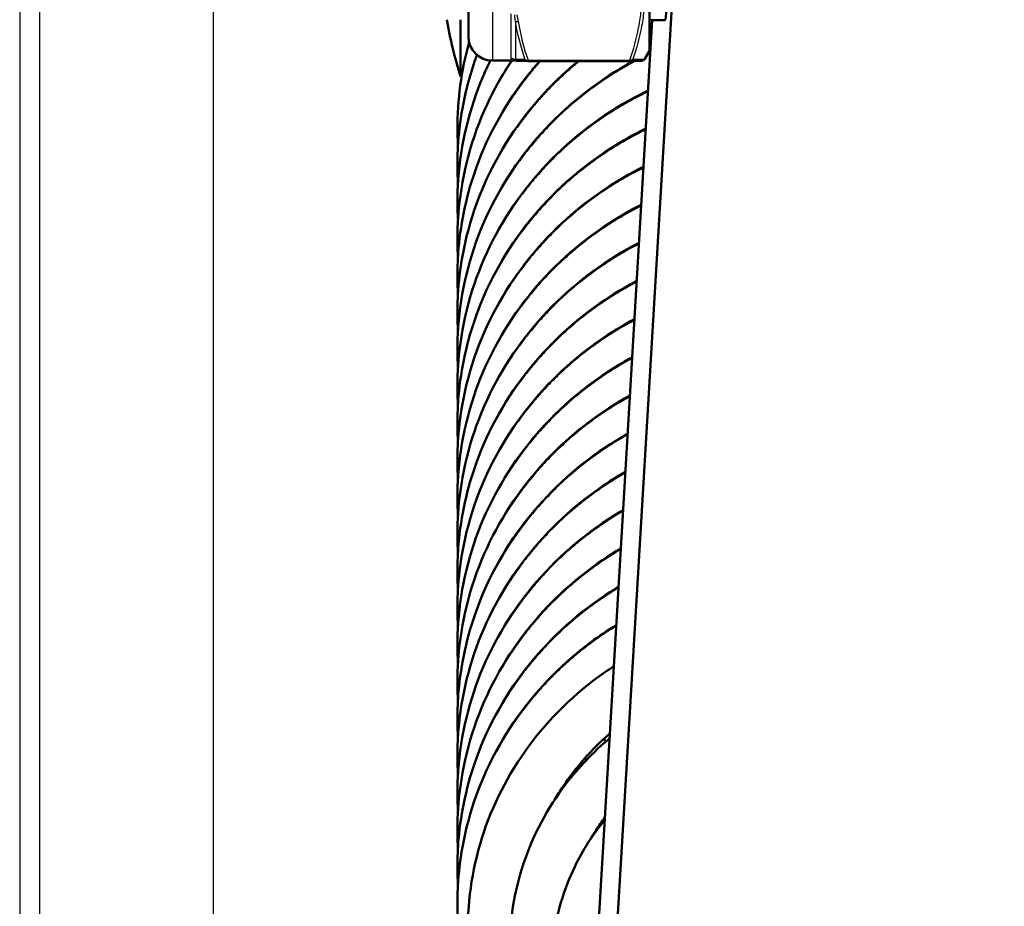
# Model space of a CAD drawing. Header units: millimetres. Extents: x 196 to 2279, y -1387 to 2348.
# Tile 61 of 82: x 303 to 365, y 1522 to 1578. Entities that reach past the tile are written whole.
import ezdxf

# ---------------------------------------------------------------- set-up
doc = ezdxf.new("R2010")
doc.units = ezdxf.units.MM
doc.header["$LTSCALE"] = 0.75
doc.layers.add('Visible', color=7, linetype='Continuous', lineweight=50)
doc.layers.add('Visible Narrow', color=7, linetype='Continuous', lineweight=25)

msp = doc.modelspace()

# ---------------------------------------------------------------- linework, layer by layer
at = {"layer": 'Visible', "extrusion": (0, 1, -2.96628e-13)}
for p, q in [((339.429, 1498.805, -556.942), (380.987, 2196.115, 278.485)), ((339.438, 1518.455, -573.038), (342.956, 1577.483, -502.318)), ((342.777, 1577.483, -475.334), (343.747, 1577.483, -475.334)), ((342.777, 1575.563, -475.334), (342.488, 1575.063, -475.334)), ((334.313, 1574.963, -475.334), (332.977, 1574.963, -475.334)), ((335.197, 1574.931, -470.54), (341.557, 1574.931, -470.54)), ((331.049, 1573.963, -779.834), (330.977, 1573.963, -779.834))]:
    msp.add_line(p, q, dxfattribs=at)
at = {"layer": 'Visible', "extrusion": (-1, 0, 0)}
for centre, radius in [((-1583.463, -475.334, -342.777), 7.9), ((-1583.463, -475.334, -331.477), 7)]:
    msp.add_arc(centre, radius, 0, 180, dxfattribs=at)
at = {"layer": 'Visible', "extrusion": (0, -2.96628e-13, -1)}
for centre, radius, start, end in [((-362.509, 1583.463, 779.834), 32.932, 343.2335, 349.59095), ((-332.977, 1576.463, 475.334), 1.5, 270, 360)]:
    msp.add_arc(centre, radius, start, end, dxfattribs=at)
at = {"layer": 'Visible', "extrusion": (1, 0, 0)}
msp.add_arc((1583.463, -779.834, 330.977), 9.5, 128.77883, 180, dxfattribs=at)
at = {"layer": 'Visible', "extrusion": (0.182291, -0.006515, 0.983223)}
for start, end in [(136.09286, 179.99994), (179.99994, 182.08176)]:
    msp.add_arc((1586.096, -359.795, -415.159), 0.2, start, end, dxfattribs=at)
at = {"layer": 'Visible', "extrusion": (0.999272, -0.024453, -0.029297)}
msp.add_ellipse((343.894, 1583.463, -475.334), major_axis=(0.228, 3.832, 4.591), ratio=0.999272, start_param=-0.875267, end_param=2.266326, dxfattribs=at)
at = {"layer": 'Visible'}
for points, knots in [([(330.824, 1569.638, -745.15), (330.803, 1569.988, -745.059), (330.792, 1570.338, -744.968), (330.781, 1572.505, -744.406), (331.03, 1574.343, -743.926), (331.52, 1576.105, -743.471)], [286.8510876, 286.8510876, 286.8510876, 286.8510876, 286.9594103, 286.9594103, 287.5227378, 287.5227378, 287.5227378, 287.5227378]), ([(330.823, 1562.719, -725.178), (330.807, 1562.995, -725.106), (330.797, 1563.272, -725.034), (330.778, 1564.411, -724.738), (330.821, 1565.276, -724.514), (331.177, 1568.36, -723.713), (331.827, 1570.575, -723.137), (333.215, 1573.414, -722.416), (333.671, 1574.204, -722.216), (334.178, 1574.963, -722.026)], [247.267762, 247.267762, 247.267762, 247.267762, 247.35357, 247.35357, 247.620816, 247.620816, 248.315467, 248.315467, 248.593423, 248.593423, 248.593423, 248.593423]), ([(330.824, 1565.036, -731.833), (330.783, 1565.734, -731.651), (330.779, 1566.434, -731.469), (330.919, 1569.334, -730.716), (331.408, 1571.55, -730.138), (332.425, 1574.067, -729.494), (332.629, 1574.521, -729.378), (332.85, 1574.969, -729.264)], [260.463061, 260.463061, 260.463061, 260.463061, 260.678758, 260.678758, 261.36302, 261.36302, 261.515838, 261.515838, 261.515838, 261.515838]), ([(330.824, 1555.817, -705.202), (330.783, 1556.515, -705.02), (330.779, 1557.215, -704.838), (330.919, 1560.116, -704.085), (331.408, 1562.331, -703.507), (333.071, 1566.447, -702.453), (334.267, 1568.399, -701.961), (337.206, 1571.798, -701.128), (338.987, 1573.288, -700.784), (341.222, 1574.621, -700.504), (341.507, 1574.782, -700.471), (341.796, 1574.937, -700.44)], [207.686726, 207.686726, 207.686726, 207.686726, 207.902424, 207.902424, 208.586685, 208.586685, 209.271171, 209.271171, 209.957471, 209.957471, 210.056085, 210.056085, 210.056085, 210.056085]), ([(330.823, 1560.416, -718.52), (330.813, 1560.599, -718.472), (330.804, 1560.782, -718.425), (330.793, 1561.155, -718.328), (330.79, 1561.345, -718.278), (330.789, 1562.106, -718.081), (330.813, 1562.678, -717.932), (331.009, 1564.967, -717.338), (331.386, 1566.682, -716.891), (332.736, 1570.411, -715.932), (333.87, 1572.417, -715.426), (335.497, 1574.43, -714.929), (335.712, 1574.683, -714.867), (335.933, 1574.931, -714.806)], [234.074428, 234.074428, 234.074428, 234.074428, 234.13111, 234.13111, 234.190082, 234.190082, 234.367132, 234.367132, 234.901992, 234.901992, 235.591246, 235.591246, 235.692427, 235.692427, 235.692427, 235.692427]), ([(330.824, 1567.333, -738.493), (330.801, 1567.716, -738.393), (330.79, 1568.099, -738.293), (330.79, 1568.571, -738.171), (330.79, 1568.661, -738.148), (330.795, 1569.02, -738.054), (330.804, 1569.29, -737.984), (330.864, 1570.369, -737.704), (330.958, 1571.177, -737.494), (331.305, 1573.106, -736.993), (331.611, 1574.227, -736.703), (332.011, 1575.316, -736.423)], [273.6567347, 273.6567347, 273.6567347, 273.6567347, 273.7751902, 273.7751902, 273.8030606, 273.8030606, 273.8866859, 273.8866859, 274.1379445, 274.1379445, 274.4934631, 274.4934631, 274.4934631, 274.4934631]), ([(330.824, 1558.114, -711.861), (330.801, 1558.497, -711.762), (330.79, 1558.88, -711.662), (330.79, 1559.352, -711.54), (330.79, 1559.442, -711.516), (330.795, 1559.802, -711.423), (330.804, 1560.071, -711.353), (330.864, 1561.15, -711.073), (330.958, 1561.959, -710.863), (331.499, 1564.966, -710.082), (332.289, 1567.14, -709.521), (334.508, 1571.045, -708.535), (335.956, 1572.832, -708.091), (337.866, 1574.538, -707.692), (338.099, 1574.737, -707.645), (338.337, 1574.931, -707.601)], [220.8804, 220.8804, 220.8804, 220.8804, 220.998855, 220.998855, 221.026726, 221.026726, 221.110351, 221.110351, 221.36161, 221.36161, 222.05651, 222.05651, 222.741244, 222.741244, 222.834055, 222.834055, 222.834055, 222.834055]), ([(342.488, 1575.063, -475.334), (342.477, 1575.044, -475.321), (342.464, 1575.028, -475.306), (342.438, 1575.005, -475.271), (342.426, 1574.996, -475.251), (342.405, 1574.984, -475.208), (342.396, 1574.98, -475.184), (342.378, 1574.972, -475.122), (342.37, 1574.97, -475.083), (342.349, 1574.964, -474.955), (342.341, 1574.963, -474.866), (342.308, 1574.958, -474.51), (342.288, 1574.957, -474.242), (342.174, 1574.949, -473.174), (342.032, 1574.944, -472.376), (341.758, 1574.936, -471.239), (341.663, 1574.934, -470.889), (341.562, 1574.931, -470.54)], [0.000068, 0.000068, 0.000068, 0.000068, 0.0076137, 0.0076137, 0.0148553, 0.0148553, 0.0225467, 0.0225467, 0.0344327, 0.0344327, 0.0612891, 0.0612891, 0.1417584, 0.1417584, 0.3836907, 0.3836907, 0.4926141, 0.4926141, 0.4926141, 0.4926141]), ([(330.823, 1553.5, -698.546), (330.807, 1553.777, -698.475), (330.797, 1554.053, -698.403), (330.778, 1555.192, -698.107), (330.821, 1556.057, -697.883), (331.177, 1559.141, -697.082), (331.827, 1561.356, -696.506), (333.795, 1565.382, -695.483), (335.128, 1567.25, -695.014), (338.301, 1570.448, -694.248), (340.185, 1571.819, -693.942), (342.375, 1572.933, -693.722), (342.534, 1573.012, -693.707), (342.694, 1573.088, -693.692)], [194.491427, 194.491427, 194.491427, 194.491427, 194.577235, 194.577235, 194.844481, 194.844481, 195.539133, 195.539133, 196.223528, 196.223528, 196.910264, 196.910264, 196.963631, 196.963631, 196.963631, 196.963631]), ([(330.823, 1551.197, -691.888), (330.813, 1551.38, -691.841), (330.804, 1551.563, -691.793), (330.793, 1551.936, -691.696), (330.79, 1552.126, -691.647), (330.789, 1552.888, -691.449), (330.813, 1553.459, -691.301), (331.009, 1555.748, -690.706), (331.386, 1557.463, -690.259), (332.736, 1561.192, -689.301), (333.87, 1563.198, -688.794), (336.699, 1566.7, -687.93), (338.428, 1568.245, -687.567), (341.048, 1569.926, -687.205), (341.789, 1570.342, -687.12), (342.553, 1570.714, -687.048)], [181.298093, 181.298093, 181.298093, 181.298093, 181.354776, 181.354776, 181.413748, 181.413748, 181.590797, 181.590797, 182.125657, 182.125657, 182.814912, 182.814912, 183.500782, 183.500782, 183.755156, 183.755156, 183.755156, 183.755156]), ([(330.824, 1548.895, -685.23), (330.801, 1549.278, -685.13), (330.79, 1549.661, -685.031), (330.79, 1550.133, -684.908), (330.79, 1550.223, -684.885), (330.795, 1550.583, -684.791), (330.804, 1550.853, -684.721), (330.864, 1551.931, -684.441), (330.958, 1552.74, -684.231), (331.499, 1555.747, -683.45), (332.289, 1557.921, -682.889), (334.508, 1561.826, -681.904), (335.956, 1563.613, -681.46), (339.061, 1566.387, -680.81), (340.683, 1567.481, -680.57), (342.411, 1568.341, -680.403)], [168.104065, 168.104065, 168.104065, 168.104065, 168.222521, 168.222521, 168.250391, 168.250391, 168.334016, 168.334016, 168.585275, 168.585275, 169.280175, 169.280175, 169.964909, 169.964909, 170.544261, 170.544261, 170.544261, 170.544261]), ([(330.824, 1546.598, -678.57), (330.783, 1547.297, -678.389), (330.779, 1547.996, -678.207), (330.919, 1550.897, -677.454), (331.408, 1553.112, -676.876), (333.071, 1557.228, -675.822), (334.267, 1559.181, -675.33), (337.206, 1562.579, -674.497), (338.987, 1564.069, -674.153), (341.374, 1565.493, -673.854), (341.817, 1565.736, -673.804), (342.27, 1565.965, -673.76)], [154.910392, 154.910392, 154.910392, 154.910392, 155.126089, 155.126089, 155.81035, 155.81035, 156.494836, 156.494836, 157.181136, 157.181136, 157.333148, 157.333148, 157.333148, 157.333148]), ([(330.823, 1544.281, -671.915), (330.807, 1544.558, -671.843), (330.797, 1544.835, -671.771), (330.778, 1545.974, -671.476), (330.821, 1546.838, -671.251), (331.177, 1549.922, -670.45), (331.827, 1552.137, -669.875), (333.795, 1556.163, -668.851), (335.128, 1558.031, -668.383), (338.278, 1561.206, -667.622), (340.13, 1562.56, -667.32), (342.128, 1563.589, -667.116)], [141.715093, 141.715093, 141.715093, 141.715093, 141.800901, 141.800901, 142.068147, 142.068147, 142.762798, 142.762798, 143.447194, 143.447194, 144.123906, 144.123906, 144.123906, 144.123906]), ([(330.823, 1541.978, -665.257), (330.813, 1542.161, -665.209), (330.804, 1542.344, -665.162), (330.793, 1542.717, -665.065), (330.79, 1542.907, -665.016), (330.789, 1543.669, -664.818), (330.813, 1544.241, -664.669), (331.009, 1546.53, -664.075), (331.386, 1548.244, -663.628), (332.736, 1551.974, -662.67), (333.87, 1553.979, -662.163), (336.699, 1557.481, -661.298), (338.428, 1559.026, -660.936), (340.871, 1560.594, -660.598), (341.422, 1560.914, -660.532), (341.986, 1561.209, -660.473)], [128.521758, 128.521758, 128.521758, 128.521758, 128.578441, 128.578441, 128.637413, 128.637413, 128.814462, 128.814462, 129.349322, 129.349322, 130.038577, 130.038577, 130.724447, 130.724447, 130.915479, 130.915479, 130.915479, 130.915479]), ([(330.824, 1539.676, -658.598), (330.801, 1540.059, -658.499), (330.79, 1540.442, -658.399), (330.79, 1540.914, -658.277), (330.79, 1541.004, -658.253), (330.795, 1541.364, -658.16), (330.804, 1541.634, -658.09), (330.864, 1542.713, -657.81), (330.958, 1543.521, -657.6), (331.499, 1546.528, -656.819), (332.289, 1548.702, -656.258), (334.508, 1552.608, -655.272), (335.956, 1554.395, -654.828), (338.905, 1557.028, -654.212), (340.328, 1558.019, -653.992), (341.845, 1558.829, -653.829)], [115.327731, 115.327731, 115.327731, 115.327731, 115.446186, 115.446186, 115.474056, 115.474056, 115.557682, 115.557682, 115.80894, 115.80894, 116.503841, 116.503841, 117.188575, 117.188575, 117.704149, 117.704149, 117.704149, 117.704149]), ([(330.824, 1537.379, -651.939), (330.783, 1538.078, -651.757), (330.779, 1538.777, -651.575), (330.919, 1541.678, -650.822), (331.408, 1543.894, -650.244), (333.071, 1548.009, -649.19), (334.267, 1549.962, -648.698), (337.206, 1553.36, -647.866), (338.987, 1554.851, -647.521), (341.191, 1556.165, -647.245), (341.445, 1556.31, -647.216), (341.703, 1556.449, -647.187)], [102.134057, 102.134057, 102.134057, 102.134057, 102.349754, 102.349754, 103.034016, 103.034016, 103.718501, 103.718501, 104.404801, 104.404801, 104.492776, 104.492776, 104.492776, 104.492776]), ([(330.823, 1535.063, -645.284), (330.807, 1535.339, -645.212), (330.797, 1535.616, -645.14), (330.778, 1536.755, -644.844), (330.821, 1537.619, -644.62), (331.177, 1540.704, -643.819), (331.827, 1542.918, -643.243), (333.795, 1546.944, -642.22), (335.128, 1548.812, -641.752), (338.129, 1551.837, -641.027), (339.78, 1553.081, -640.747), (341.561, 1554.067, -640.545)], [88.938758, 88.938758, 88.938758, 88.938758, 89.024566, 89.024566, 89.291812, 89.291812, 89.986463, 89.986463, 90.670859, 90.670859, 91.283043, 91.283043, 91.283043, 91.283043]), ([(330.823, 1532.759, -638.626), (330.813, 1532.942, -638.578), (330.804, 1533.125, -638.531), (330.793, 1533.498, -638.434), (330.79, 1533.688, -638.384), (330.789, 1534.45, -638.187), (330.813, 1535.022, -638.038), (331.009, 1537.311, -637.444), (331.386, 1539.025, -636.997), (332.736, 1542.755, -636.038), (333.87, 1544.761, -635.532), (336.699, 1548.262, -634.667), (338.428, 1549.807, -634.304), (340.691, 1551.26, -633.992), (341.052, 1551.476, -633.946), (341.419, 1551.682, -633.904)], [75.745424, 75.745424, 75.745424, 75.745424, 75.802106, 75.802106, 75.861078, 75.861078, 76.038128, 76.038128, 76.572987, 76.572987, 77.262242, 77.262242, 77.948113, 77.948113, 78.07456, 78.07456, 78.07456, 78.07456]), ([(330.824, 1530.458, -631.967), (330.801, 1530.84, -631.868), (330.79, 1531.223, -631.768), (330.79, 1531.695, -631.646), (330.79, 1531.785, -631.622), (330.795, 1532.145, -631.529), (330.804, 1532.415, -631.459), (330.864, 1533.494, -631.179), (330.958, 1534.302, -630.969), (331.499, 1537.309, -630.188), (332.289, 1539.483, -629.627), (334.508, 1543.389, -628.641), (335.956, 1545.176, -628.197), (338.745, 1547.667, -627.614), (339.972, 1548.548, -627.417), (341.276, 1549.296, -627.262)], [62.551396, 62.551396, 62.551396, 62.551396, 62.669851, 62.669851, 62.697722, 62.697722, 62.781347, 62.781347, 63.032606, 63.032606, 63.727506, 63.727506, 64.41224, 64.41224, 64.862905, 64.862905, 64.862905, 64.862905]), ([(330.824, 1528.16, -625.308), (330.783, 1528.859, -625.126), (330.779, 1529.559, -624.944), (330.919, 1532.459, -624.191), (331.408, 1534.675, -623.613), (333.071, 1538.791, -622.559), (334.267, 1540.743, -622.067), (337.206, 1544.141, -621.234), (338.987, 1545.632, -620.89), (341.005, 1546.835, -620.637), (341.07, 1546.873, -620.629), (341.134, 1546.911, -620.622)], [49.357722, 49.357722, 49.357722, 49.357722, 49.573419, 49.573419, 50.257681, 50.257681, 50.942167, 50.942167, 51.628467, 51.628467, 51.651028, 51.651028, 51.651028, 51.651028]), ([(330.823, 1525.844, -618.652), (330.807, 1526.12, -618.581), (330.797, 1526.397, -618.509), (330.778, 1527.536, -618.213), (330.821, 1528.401, -617.989), (331.177, 1531.485, -617.188), (331.827, 1533.699, -616.612), (333.795, 1537.726, -615.589), (335.128, 1539.593, -615.12), (337.977, 1542.465, -614.432), (339.428, 1543.593, -614.176), (340.992, 1544.522, -613.981)], [36.162423, 36.162423, 36.162423, 36.162423, 36.248231, 36.248231, 36.515477, 36.515477, 37.210129, 37.210129, 37.894524, 37.894524, 38.441007, 38.441007, 38.441007, 38.441007]), ([(330.823, 1523.541, -611.994), (330.813, 1523.724, -611.947), (330.804, 1523.906, -611.899), (330.793, 1524.279, -611.802), (330.79, 1524.47, -611.753), (330.789, 1525.231, -611.555), (330.813, 1525.803, -611.407), (331.009, 1528.092, -610.812), (331.386, 1529.807, -610.365), (332.736, 1533.536, -609.407), (333.87, 1535.542, -608.9), (336.699, 1539.043, -608.036), (338.428, 1540.588, -607.673), (340.507, 1541.923, -607.386), (340.678, 1542.029, -607.363), (340.849, 1542.132, -607.341)], [22.969089, 22.969089, 22.969089, 22.969089, 23.025772, 23.025772, 23.084743, 23.084743, 23.261793, 23.261793, 23.796653, 23.796653, 24.485907, 24.485907, 25.171778, 25.171778, 25.232221, 25.232221, 25.232221, 25.232221]), ([(331.581, 1516.853, -606.474), (331.059, 1518.648, -606.01), (330.79, 1520.527, -605.521), (330.79, 1522.477, -605.014), (330.79, 1522.567, -604.991), (330.795, 1522.926, -604.897), (330.804, 1523.196, -604.827), (330.864, 1524.275, -604.547), (330.958, 1525.083, -604.337), (331.499, 1528.091, -603.556), (332.289, 1530.264, -602.995), (334.508, 1534.17, -602.01), (335.956, 1535.957, -601.566), (338.583, 1538.303, -601.016), (339.614, 1539.068, -600.844), (340.707, 1539.739, -600.702)], [9.316944, 9.316944, 9.316944, 9.316944, 9.893517, 9.893517, 9.921387, 9.921387, 10.005012, 10.005012, 10.256271, 10.256271, 10.951171, 10.951171, 11.635905, 11.635905, 12.020374, 12.020374, 12.020374, 12.020374]), ([(331.851, 1516.853, -600.185), (331.756, 1517.297, -600.058), (331.678, 1517.743, -599.931), (331.328, 1520.278, -599.207), (331.397, 1522.438, -598.589), (332.237, 1526.586, -597.404), (333.024, 1528.625, -596.822), (335.209, 1532.331, -595.774), (336.641, 1534.041, -595.294), (339.004, 1536.085, -594.734), (339.76, 1536.653, -594.58), (340.554, 1537.17, -594.443)], [41.865546, 41.865546, 41.865546, 41.865546, 42.006322, 42.006322, 42.663384, 42.663384, 43.32474, 43.32474, 43.991692, 43.991692, 44.27701, 44.27701, 44.27701, 44.27701]), ([(334.284, 1516.853, -596.425), (334.142, 1517.695, -596.192), (334.065, 1518.547, -595.956), (334.034, 1521.238, -595.21), (334.331, 1523.107, -594.691), (335.513, 1526.628, -593.717), (336.418, 1528.324, -593.251), (338.353, 1530.855, -592.564), (339.273, 1531.812, -592.307), (340.285, 1532.661, -592.083)], [30.03503, 30.03503, 30.03503, 30.03503, 30.299004, 30.299004, 30.872673, 30.872673, 31.450941, 31.450941, 31.8506, 31.8506, 31.8506, 31.8506]), ([(340.304, 1532.978, -594.928), (339.183, 1531.994, -595.248), (338.189, 1530.867, -595.622), (337.193, 1529.381, -596.122), (337.019, 1529.104, -596.215), (336.854, 1528.823, -596.31)], [1.2716493, 1.2716493, 1.2716493, 1.2716493, 1.7273983, 1.7273983, 1.829045, 1.829045, 1.829045, 1.829045]), ([(336.756, 1516.853, -592.681), (336.637, 1517.931, -592.395), (336.642, 1519.025, -592.104), (336.959, 1521.666, -591.402), (337.42, 1523.226, -590.988), (338.616, 1525.69, -590.338), (339.247, 1526.674, -590.081), (339.982, 1527.575, -589.848)], [19.837866, 19.837866, 19.837866, 19.837866, 20.172512, 20.172512, 20.663254, 20.663254, 21.016927, 21.016927, 21.016927, 21.016927]), ([(339.991, 1527.728, -592.897), (339.799, 1527.47, -592.983), (339.615, 1527.207, -593.071), (339.326, 1526.757, -593.221), (339.213, 1526.573, -593.283), (339.105, 1526.386, -593.346)], [11.8155455, 11.8155455, 11.8155455, 11.8155455, 11.9150736, 11.9150736, 11.9823279, 11.9823279, 11.9823279, 11.9823279])]:
    msp.add_open_spline(points, degree=3, knots=knots, dxfattribs=at)
for points in [[(334.496, 1574.953, -473.823), (334.411, 1574.956, -474.274), (334.357, 1574.959, -474.731), (334.316, 1574.963, -475.189)], [(334.565, 1574.951, -473.463), (334.546, 1574.952, -473.584), (334.526, 1574.952, -473.704), (334.504, 1574.953, -473.824)], [(335.187, 1574.932, -470.574), (334.924, 1574.938, -471.481), (334.713, 1574.944, -472.401), (334.583, 1574.95, -473.338)], [(341.562, 1574.931, -470.54), (341.56, 1574.931, -470.54), (341.558, 1574.931, -470.54), (341.557, 1574.931, -470.541)], [(341.747, 1575.045, -470.548), (341.71, 1574.979, -470.533), (341.637, 1574.933, -470.53), (341.562, 1574.931, -470.54)], [(342.672, 1575.381, -700.353), (342.726, 1575.407, -700.348), (342.781, 1575.433, -700.343), (342.836, 1575.459, -700.338)], [(339.912, 1532.623, -675.47), (339.966, 1532.576, -675.483), (340.02, 1532.529, -675.496), (340.075, 1532.482, -675.509)], [(338.75, 1531.431, -668.502), (338.784, 1531.395, -668.512), (338.819, 1531.359, -668.522), (338.853, 1531.323, -668.532)], [(337.78, 1530.229, -661.527), (337.797, 1530.208, -661.533), (337.815, 1530.186, -661.539), (337.832, 1530.165, -661.546)], [(336.968, 1529.014, -654.55), (336.97, 1529.011, -654.551), (336.972, 1529.007, -654.552), (336.975, 1529.004, -654.553)], [(339.132, 1526.432, -655.297), (339.132, 1526.431, -655.297), (339.133, 1526.431, -655.297), (339.134, 1526.43, -655.297)]]:
    msp.add_open_spline(points, degree=3, dxfattribs=at)
at = {"layer": 'Visible Narrow', "extrusion": (0, 1, -2.96628e-13)}
for p, q in [((303.461, 1674.155, -948.225), (303.461, 1492.772, -948.225)), ((304.728, 1494.038, -928.23), (304.728, 1672.889, -928.23)), ((315.537, 1672.889, -916.471), (315.537, 1494.038, -916.471)), ((335.197, 1574.981, -470.454), (341.557, 1574.981, -470.454))]:
    msp.add_line(p, q, dxfattribs=at)
at = {"layer": 'Visible Narrow', "extrusion": (1, 0, 0)}
for centre, radius, start, end in [((1583.463, -475.334, 332.977), 8.5, 0, 180), ((1583.463, -475.334, 334.41), 8.65, 134.26921, 166.49009)]:
    msp.add_arc(centre, radius, start, end, dxfattribs=at)
at = {"layer": 'Visible Narrow', "extrusion": (-1, 0, 0)}
msp.add_arc((-1583.463, -475.334, -334.15), 8.5, 10.3061, 48.93461, dxfattribs=at)
at = {"layer": 'Visible Narrow', "extrusion": (-0.137281, 0.854525, 0.500939)}
msp.add_arc((-580.567, -1159.734, 1067.031), 0.2, 24.4363, 85.39892, dxfattribs=at)
at = {"layer": 'Visible Narrow', "extrusion": (-4.36942e-13, 0.178907, 0.983866)}
msp.add_arc((-334.15, -1634.156, -184.372), 0.3, 224.99611, 270, dxfattribs=at)
at = {"layer": 'Visible Narrow', "extrusion": (0.137281, -0.006563, 0.99051)}
msp.add_arc((1589.331, -321.578, -433.251), 0.2, 121.80074, 182.76336, dxfattribs=at)
at = {"layer": 'Visible Narrow', "extrusion": (-1, -7.10543e-13, 3.01632e-12)}
msp.add_arc((-1575.031, -470.54, -335.197), 0.1, 0, 59.62034, dxfattribs=at)
at = {"layer": 'Visible Narrow', "extrusion": (-1, -3.55271e-13, -2.88653e-11)}
msp.add_arc((-1575.031, -470.54, -341.557), 0.1, 0, 59.62033, dxfattribs=at)
at = {"layer": 'Visible Narrow'}
for points, knots in [([(341.557, 1574.981, -470.454), (341.784, 1575.654, -470.059), (341.972, 1576.332, -469.661), (342.104, 1577.019, -469.259), (342.107, 1577.03, -469.252), (342.109, 1577.041, -469.246), (342.111, 1577.052, -469.24), (342.175, 1577.394, -469.039), (342.226, 1577.738, -468.837), (342.261, 1578.085, -468.634), (342.261, 1578.092, -468.63), (342.262, 1578.099, -468.626), (342.263, 1578.106, -468.622), (342.297, 1578.457, -468.416), (342.315, 1578.813, -468.207), (342.315, 1579.166, -468), (342.315, 1579.88, -467.581), (342.242, 1580.585, -467.168), (342.11, 1581.283, -466.759), (342.108, 1581.29, -466.755), (342.107, 1581.298, -466.751), (342.105, 1581.305, -466.746), (341.974, 1581.993, -466.343), (341.785, 1582.673, -465.944), (341.557, 1583.349, -465.548)], [0.000059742, 0.000059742, 0.000059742, 0.000059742, 0.002480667, 0.002480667, 0.002480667, 0.002519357, 0.002519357, 0.002519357, 0.003724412, 0.003724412, 0.003724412, 0.003749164, 0.003749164, 0.003749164, 0.004971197, 0.004971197, 0.004971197, 0.007438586, 0.007438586, 0.007438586, 0.007465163, 0.007465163, 0.007465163, 0.009898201, 0.009898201, 0.009898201, 0.009898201]), ([(341.747, 1583.399, -465.65), (341.973, 1582.717, -466.046), (342.159, 1582.03, -466.445), (342.416, 1580.643, -467.252), (342.487, 1579.942, -467.661), (342.489, 1578.88, -468.284), (342.472, 1578.524, -468.493), (342.405, 1577.818, -468.909), (342.355, 1577.466, -469.116), (342.161, 1576.415, -469.736), (341.974, 1575.726, -470.144), (341.747, 1575.045, -470.548)], [0, 0, 0, 0, 0.002438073, 0.002438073, 0.004876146, 0.004876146, 0.006095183, 0.006095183, 0.007314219, 0.007314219, 0.009752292, 0.009752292, 0.009752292, 0.009752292]), ([(334.41, 1577.425, -469.14), (334.399, 1577.533, -469.062), (334.386, 1577.641, -468.985), (334.372, 1577.75, -468.909), (334.369, 1577.774, -468.892), (334.365, 1577.798, -468.876), (334.362, 1577.822, -468.859)], [0, 0, 0, 0, 0.0004000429, 0.0004000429, 0.0004000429, 0.0004882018, 0.0004882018, 0.0004882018, 0.0004882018]), ([(334.362, 1575.014, -473.798), (334.377, 1575.023, -473.665), (334.39, 1575.034, -473.533), (334.402, 1575.045, -473.401), (334.405, 1575.047, -473.372), (334.407, 1575.05, -473.342), (334.41, 1575.053, -473.313)], [0, 0, 0, 0, 0.000400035, 0.000400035, 0.000400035, 0.0004882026, 0.0004882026, 0.0004882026, 0.0004882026]), ([(341.557, 1574.981, -470.454), (341.598, 1574.976, -470.457), (341.637, 1574.981, -470.468), (341.67, 1574.993, -470.485), (341.703, 1575.004, -470.502), (341.729, 1575.023, -470.524), (341.747, 1575.045, -470.548)], [0.0000000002, 0.0000000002, 0.0000000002, 0.0000000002, 0.0001165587, 0.0001165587, 0.0001165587, 0.0002331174, 0.0002331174, 0.0002331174, 0.0002331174]), ([(341.747, 1575.045, -470.548), (341.973, 1575.047, -471.336), (342.159, 1575.048, -472.131), (342.414, 1575.054, -473.725), (342.485, 1575.058, -474.525), (342.488, 1575.063, -475.334)], [0, 0, 0, 0, 0.002438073, 0.002438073, 0.004843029, 0.004843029, 0.004843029, 0.004843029])]:
    msp.add_open_spline(points, degree=3, knots=knots, dxfattribs=at)
for points in [[(335.007, 1575.045, -470.548), (334.747, 1575.826, -470.085), (334.538, 1576.62, -469.615), (334.41, 1577.425, -469.14)], [(334.504, 1577.814, -468.793), (334.534, 1577.674, -468.875), (334.56, 1577.534, -468.957), (334.583, 1577.394, -469.039)], [(334.583, 1577.394, -469.039), (334.714, 1576.576, -469.519), (334.929, 1575.773, -469.989), (335.197, 1574.981, -470.454)], [(334.313, 1574.963, -475.334), (334.218, 1574.963, -474.829), (334.15, 1575.008, -474.32), (334.15, 1575.101, -473.813)], [(334.316, 1574.963, -475.189), (334.303, 1574.964, -474.724), (334.312, 1574.981, -474.259), (334.362, 1575.014, -473.798)], [(334.315, 1574.963, -475.345), (334.314, 1574.963, -475.341), (334.313, 1574.963, -475.338), (334.313, 1574.963, -475.334)], [(334.41, 1575.053, -473.313), (334.538, 1575.049, -472.378), (334.747, 1575.047, -471.455), (335.007, 1575.045, -470.548)], [(335.197, 1574.931, -470.541), (335.119, 1574.931, -470.53), (335.044, 1574.978, -470.533), (335.007, 1575.045, -470.548)], [(335.007, 1575.045, -470.548), (335.045, 1574.998, -470.498), (335.119, 1574.972, -470.459), (335.197, 1574.981, -470.454)]]:
    msp.add_open_spline(points, degree=3, dxfattribs=at)
for points, weights, knots in [([(331.523, 1576.094, -743.328), (331.413, 1575.701, -743.44), (331.319, 1575.305, -743.554), (330.79, 1573.074, -744.195), (330.79, 1570.786, -744.852)], [0.995903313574, 0.997749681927, 1, 0.987463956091, 0.987463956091], [-0.990551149, -0.990551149, -0.990551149, -0.99025974, -0.99025974, -0.988636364, -0.988636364, -0.988636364]), ([(332.018, 1575.31, -736.236), (331.597, 1574.174, -736.559), (331.319, 1573, -736.896), (330.79, 1570.769, -737.537), (330.79, 1568.481, -738.194)], [0.990238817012, 0.993361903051, 1, 0.987463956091, 0.987463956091], [-0.945664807, -0.945664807, -0.945664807, -0.944805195, -0.944805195, -0.943181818, -0.943181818, -0.943181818]), ([(332.867, 1574.967, -729.024), (331.845, 1572.913, -729.601), (331.319, 1570.695, -730.238), (330.79, 1568.464, -730.879), (330.79, 1566.176, -731.536)], [0.987464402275, 0.987538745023, 1, 0.987463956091, 0.987463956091], [-0.900964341, -0.900964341, -0.900964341, -0.899350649, -0.899350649, -0.897727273, -0.897727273, -0.897727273]), ([(334.208, 1574.963, -721.725), (332.156, 1571.92, -722.567), (331.319, 1568.391, -723.58), (330.79, 1566.16, -724.221), (330.79, 1563.871, -724.879)], [0.991543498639, 0.980312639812, 1, 0.987463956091, 0.987463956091], [-0.856445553, -0.856445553, -0.856445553, -0.853896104, -0.853896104, -0.852272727, -0.852272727, -0.852272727]), ([(341.949, 1574.942, -699.962), (338.108, 1572.928, -700.416), (335.393, 1569.636, -701.315), (332.39, 1565.996, -702.309), (331.319, 1561.477, -703.607), (330.79, 1559.246, -704.248), (330.79, 1556.957, -704.905)], [0.995745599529, 0.977274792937, 1, 0.974927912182, 1, 0.987463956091, 0.987463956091], [-0.723722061, -0.723722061, -0.723722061, -0.720779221, -0.720779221, -0.717532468, -0.717532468, -0.715909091, -0.715909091, -0.715909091]), ([(335.984, 1574.931, -714.444), (335.681, 1574.595, -714.535), (335.393, 1574.246, -714.631), (332.39, 1570.605, -715.624), (331.319, 1566.086, -716.923), (330.79, 1563.855, -717.563), (330.79, 1561.567, -718.221)], [0.995563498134, 0.997540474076, 1, 0.974927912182, 1, 0.987463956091, 0.987463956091], [-0.812006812, -0.812006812, -0.812006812, -0.811688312, -0.811688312, -0.808441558, -0.808441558, -0.806818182, -0.806818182, -0.806818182]), ([(338.419, 1574.931, -707.181), (336.747, 1573.583, -707.524), (335.393, 1571.941, -707.973), (332.39, 1568.3, -708.967), (331.319, 1563.781, -710.265), (330.79, 1561.55, -710.906), (330.79, 1559.262, -711.563)], [0.987555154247, 0.988533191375, 1, 0.974927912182, 1, 0.987463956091, 0.987463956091], [-0.76771868, -0.76771868, -0.76771868, -0.766233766, -0.766233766, -0.762987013, -0.762987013, -0.761363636, -0.761363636, -0.761363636]), ([(342.831, 1575.379, -699.865), (342.783, 1575.356, -699.87), (342.735, 1575.333, -699.875), (342.672, 1575.304, -699.882), (342.609, 1575.274, -699.888)], [0.999437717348, 0.999715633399, 1, 0.999628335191, 0.999267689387], [-0.72406279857, -0.72406279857, -0.72406279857, -0.72402597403, -0.72402597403, -0.72397784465, -0.72397784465, -0.72397784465]), ([(342.69, 1573.007, -693.222), (338.379, 1570.952, -693.669), (335.393, 1567.331, -694.657), (332.39, 1563.691, -695.651), (331.319, 1559.172, -696.949), (330.79, 1556.941, -697.59), (330.79, 1554.653, -698.247)], [0.999733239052, 0.975062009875, 1, 0.974927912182, 1, 0.987463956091, 0.987463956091], [-0.678554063, -0.678554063, -0.678554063, -0.675324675, -0.675324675, -0.672077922, -0.672077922, -0.670454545, -0.670454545, -0.670454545]), ([(342.548, 1570.634, -686.579), (338.328, 1568.585, -687.028), (335.393, 1565.027, -687.999), (332.39, 1561.386, -688.993), (331.319, 1556.867, -690.291), (330.79, 1554.636, -690.932), (330.79, 1552.348, -691.589)], [0.998916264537, 0.975482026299, 1, 0.974927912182, 1, 0.987463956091, 0.987463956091], [-0.633045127, -0.633045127, -0.633045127, -0.62987013, -0.62987013, -0.626623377, -0.626623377, -0.625, -0.625, -0.625]), ([(342.407, 1568.26, -679.936), (338.276, 1566.217, -680.387), (335.393, 1562.722, -681.341), (332.39, 1559.082, -682.335), (331.319, 1554.562, -683.633), (330.79, 1552.331, -684.274), (330.79, 1550.043, -684.932)], [0.998124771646, 0.975903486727, 1, 0.974927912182, 1, 0.987463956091, 0.987463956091], [-0.587536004, -0.587536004, -0.587536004, -0.584415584, -0.584415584, -0.581168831, -0.581168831, -0.579545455, -0.579545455, -0.579545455]), ([(342.265, 1565.885, -673.294), (338.224, 1563.85, -673.746), (335.393, 1560.417, -674.684), (332.39, 1556.777, -675.677), (331.319, 1552.258, -676.976), (330.79, 1550.027, -677.616), (330.79, 1547.739, -678.274)], [0.997358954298, 0.976326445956, 1, 0.974927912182, 1, 0.987463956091, 0.987463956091], [-0.542026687, -0.542026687, -0.542026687, -0.538961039, -0.538961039, -0.535714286, -0.535714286, -0.534090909, -0.534090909, -0.534090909]), ([(342.123, 1563.508, -666.653), (338.172, 1561.482, -667.106), (335.393, 1558.113, -668.026), (332.39, 1554.472, -669.02), (331.319, 1549.953, -670.318), (330.79, 1547.722, -670.959), (330.79, 1545.434, -671.616)], [0.99661901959, 0.976750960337, 1, 0.974927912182, 1, 0.987463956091, 0.987463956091], [-0.496517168, -0.496517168, -0.496517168, -0.493506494, -0.493506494, -0.49025974, -0.49025974, -0.488636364, -0.488636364, -0.488636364]), ([(341.982, 1561.13, -660.011), (338.12, 1559.114, -660.465), (335.393, 1555.808, -661.368), (332.39, 1552.167, -662.362), (331.319, 1547.648, -663.66), (330.79, 1545.417, -664.301), (330.79, 1543.129, -664.958)], [0.995905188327, 0.977177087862, 1, 0.974927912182, 1, 0.987463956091, 0.987463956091], [-0.45100744, -0.45100744, -0.45100744, -0.448051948, -0.448051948, -0.444805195, -0.444805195, -0.443181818, -0.443181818, -0.443181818]), ([(341.84, 1558.751, -653.37), (338.068, 1556.746, -653.825), (335.393, 1553.503, -654.71), (332.39, 1549.863, -655.704), (331.319, 1545.344, -657.002), (330.79, 1543.113, -657.643), (330.79, 1540.824, -658.3)], [0.995217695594, 0.977604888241, 1, 0.974927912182, 1, 0.987463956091, 0.987463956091], [-0.405497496, -0.405497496, -0.405497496, -0.402597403, -0.402597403, -0.399350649, -0.399350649, -0.397727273, -0.397727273, -0.397727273]), ([(341.698, 1556.37, -646.73), (338.015, 1554.378, -647.184), (335.393, 1551.198, -648.052), (332.39, 1547.558, -649.046), (331.319, 1543.039, -650.344), (330.79, 1540.808, -650.985), (330.79, 1538.52, -651.642)], [0.99455679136, 0.978034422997, 1, 0.974927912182, 1, 0.987463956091, 0.987463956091], [-0.359987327, -0.359987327, -0.359987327, -0.357142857, -0.357142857, -0.353896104, -0.353896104, -0.352272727, -0.352272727, -0.352272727]), ([(341.556, 1553.988, -640.09), (337.963, 1552.009, -640.544), (335.393, 1548.894, -641.394), (332.39, 1545.253, -642.388), (331.319, 1540.734, -643.686), (330.79, 1538.503, -644.327), (330.79, 1536.215, -644.985)], [0.993922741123, 0.978465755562, 1, 0.974927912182, 1, 0.987463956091, 0.987463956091], [-0.314476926, -0.314476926, -0.314476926, -0.311688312, -0.311688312, -0.308441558, -0.308441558, -0.306818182, -0.306818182, -0.306818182]), ([(341.414, 1551.604, -633.45), (337.91, 1549.64, -633.903), (335.393, 1546.589, -634.737), (332.39, 1542.949, -635.73), (331.319, 1538.429, -637.029), (330.79, 1536.199, -637.669), (330.79, 1533.91, -638.327)], [0.993315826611, 0.978898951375, 1, 0.974927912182, 1, 0.987463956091, 0.987463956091], [-0.268966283, -0.268966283, -0.268966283, -0.266233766, -0.266233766, -0.262987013, -0.262987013, -0.261363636, -0.261363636, -0.261363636]), ([(341.272, 1549.219, -626.811), (337.857, 1547.271, -627.263), (335.393, 1544.284, -628.079), (332.39, 1540.644, -629.073), (331.319, 1536.125, -630.371), (330.79, 1533.894, -631.012), (330.79, 1531.606, -631.669)], [0.992736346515, 0.979334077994, 1, 0.974927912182, 1, 0.987463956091, 0.987463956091], [-0.22345539, -0.22345539, -0.22345539, -0.220779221, -0.220779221, -0.217532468, -0.217532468, -0.215909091, -0.215909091, -0.215909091]), ([(341.13, 1546.833, -620.172), (337.804, 1544.902, -620.623), (335.393, 1541.98, -621.421), (332.39, 1538.339, -622.415), (331.319, 1533.82, -623.713), (330.79, 1531.589, -624.354), (330.79, 1529.301, -625.011)], [0.992184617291, 0.979771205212, 1, 0.974927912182, 1, 0.987463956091, 0.987463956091], [-0.177944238, -0.177944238, -0.177944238, -0.175324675, -0.175324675, -0.172077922, -0.172077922, -0.170454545, -0.170454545, -0.170454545]), ([(340.987, 1544.445, -613.534), (337.75, 1542.533, -613.983), (335.393, 1539.675, -614.763), (332.39, 1536.035, -615.757), (331.319, 1531.515, -617.055), (330.79, 1529.284, -617.696), (330.79, 1526.996, -618.353)], [0.99166097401, 0.980210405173, 1, 0.974927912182, 1, 0.987463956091, 0.987463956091], [-0.132432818, -0.132432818, -0.132432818, -0.12987013, -0.12987013, -0.126623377, -0.126623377, -0.125, -0.125, -0.125]), ([(340.845, 1542.055, -606.896), (337.697, 1540.163, -607.343), (335.393, 1537.37, -608.105), (332.39, 1533.73, -609.099), (331.319, 1529.211, -610.397), (330.79, 1526.98, -611.038), (330.79, 1524.691, -611.695)], [0.991165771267, 0.980651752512, 1, 0.974927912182, 1, 0.987463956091, 0.987463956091], [-0.086921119, -0.086921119, -0.086921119, -0.084415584, -0.084415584, -0.081168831, -0.081168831, -0.079545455, -0.079545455, -0.079545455]), ([(340.702, 1539.664, -600.258), (337.643, 1537.793, -600.703), (335.393, 1535.066, -601.447), (332.39, 1531.425, -602.441), (331.319, 1526.906, -603.739), (330.79, 1524.675, -604.38), (330.79, 1522.387, -605.038)], [0.99069938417, 0.981095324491, 1, 0.974927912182, 1, 0.987463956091, 0.987463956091], [-0.041409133, -0.041409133, -0.041409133, -0.038961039, -0.038961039, -0.035714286, -0.035714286, -0.034090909, -0.034090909, -0.034090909])]:
    msp.add_rational_spline(points, weights, degree=2, knots=knots, dxfattribs=at)

doc.saveas('drawing.dxf')
